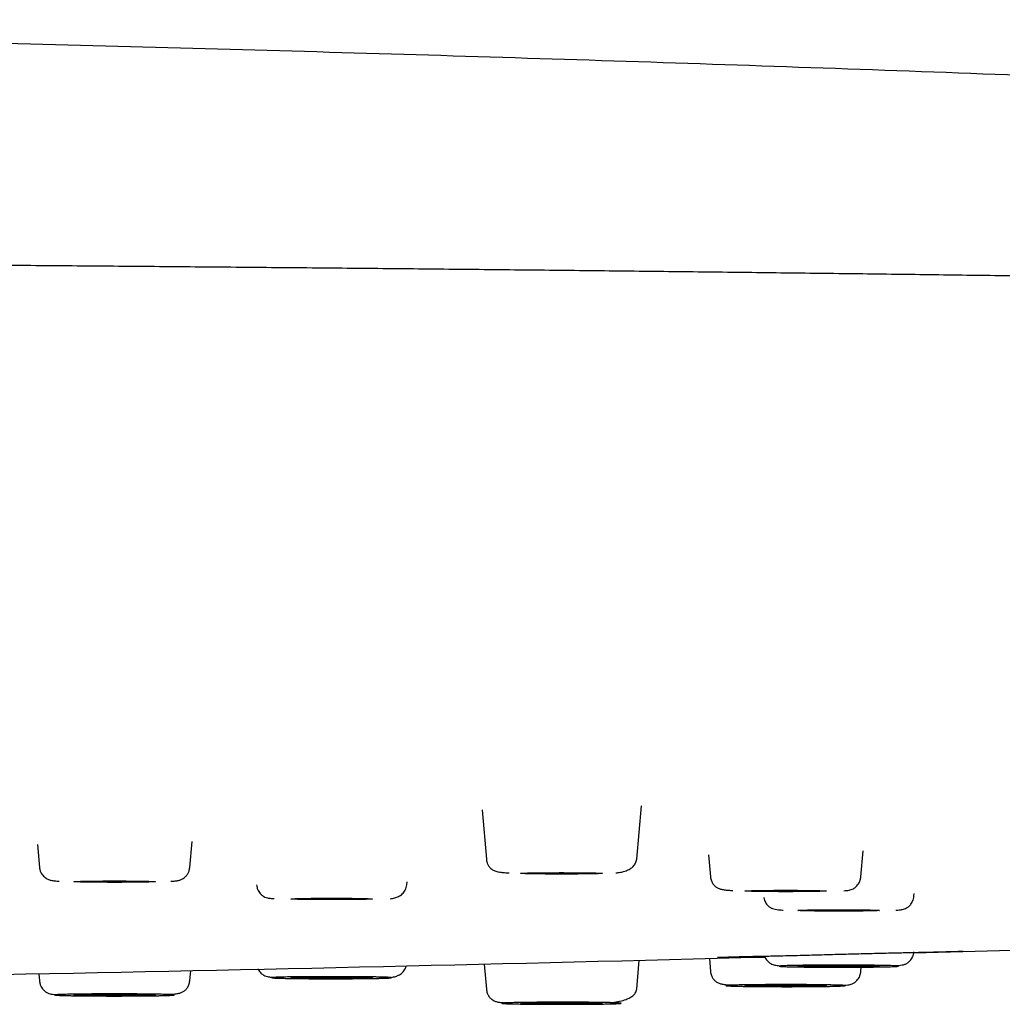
# Model space of a CAD drawing. Header units: millimetres. Extents: x 8 to 1762, y 12 to 2803.
# Tile 111 of 119: x 945 to 971, y 2720 to 2746. Entities that reach past the tile are written whole.
import ezdxf

# ---------------------------------------------------------------- set-up
doc = ezdxf.new("R2010")
doc.units = ezdxf.units.MM

msp = doc.modelspace()

# ---------------------------------------------------------------- linework, layer by layer
at = {"color": 7, "linetype": 'Continuous', "lineweight": 30}
for p, q in [((961.24, 2724.181), (961.36, 2725.549)), ((957.266, 2725.448), (957.376, 2724.181)), ((945.839, 2724.558), (945.891, 2723.968)), ((949.755, 2723.968), (949.814, 2724.639)), ((963.087, 2724.291), (963.136, 2723.728)), ((967, 2723.728), (967.058, 2724.398)), ((955.332, 2723.524), (955.339, 2723.602)), ((968.364, 2723.228), (968.37, 2723.298)), ((957.32, 2721.486), (957.376, 2720.844)), ((961.24, 2720.844), (961.305, 2721.584)), ((963.107, 2721.63), (963.136, 2721.297)), ((945.875, 2721.239), (945.891, 2721.057)), ((949.755, 2721.057), (949.778, 2721.318)), ((967, 2721.297), (967.009, 2721.407))]:
    msp.add_line(p, q, dxfattribs=at)
at = {"color": 7, "linetype": 'Continuous', "lineweight": 30, "flags": 128}
for points in [[(958.258, 2723.816), (958.265, 2723.818), (958.287, 2723.821), (958.322, 2723.823), (958.37, 2723.825), (958.431, 2723.826), (958.504, 2723.828), (958.588, 2723.83), (958.681, 2723.831), (958.783, 2723.832), (958.892, 2723.833), (959.007, 2723.834), (959.126, 2723.834), (959.247, 2723.835), (959.369, 2723.835), (959.491, 2723.834), (959.61, 2723.834), (959.724, 2723.833), (959.833, 2723.832), (959.935, 2723.831), (960.029, 2723.83), (960.113, 2723.828), (960.186, 2723.826), (960.247, 2723.825), (960.295, 2723.823), (960.33, 2723.821), (960.351, 2723.818), (960.358, 2723.816), (960.351, 2723.814), (960.33, 2723.812), (960.295, 2723.81), (960.247, 2723.808), (960.186, 2723.806), (960.113, 2723.805), (960.029, 2723.803), (959.935, 2723.802), (959.833, 2723.8), (959.724, 2723.799), (959.61, 2723.799), (959.491, 2723.798), (959.369, 2723.798), (959.247, 2723.798), (959.126, 2723.798), (959.007, 2723.799), (958.892, 2723.799), (958.783, 2723.8), (958.681, 2723.802), (958.588, 2723.803), (958.504, 2723.805), (958.431, 2723.806), (958.37, 2723.808), (958.322, 2723.81), (958.287, 2723.812), (958.265, 2723.814), (958.258, 2723.816)], [(946.773, 2723.603), (946.78, 2723.605), (946.801, 2723.607), (946.836, 2723.609), (946.885, 2723.611), (946.946, 2723.613), (947.019, 2723.615), (947.102, 2723.616), (947.196, 2723.618), (947.298, 2723.619), (947.407, 2723.62), (947.522, 2723.621), (947.641, 2723.621), (947.762, 2723.621), (947.884, 2723.621), (948.005, 2723.621), (948.124, 2723.621), (948.239, 2723.62), (948.348, 2723.619), (948.45, 2723.618), (948.543, 2723.616), (948.627, 2723.615), (948.7, 2723.613), (948.761, 2723.611), (948.81, 2723.609), (948.845, 2723.607), (948.866, 2723.605), (948.873, 2723.603), (948.866, 2723.601), (948.845, 2723.599), (948.81, 2723.597), (948.761, 2723.595), (948.7, 2723.593), (948.627, 2723.591), (948.543, 2723.59), (948.45, 2723.588), (948.348, 2723.587), (948.239, 2723.586), (948.124, 2723.586), (948.005, 2723.585), (947.884, 2723.585), (947.762, 2723.585), (947.641, 2723.585), (947.522, 2723.586), (947.407, 2723.586), (947.298, 2723.587), (947.196, 2723.588), (947.102, 2723.59), (947.019, 2723.591), (946.946, 2723.593), (946.885, 2723.595), (946.836, 2723.597), (946.801, 2723.599), (946.78, 2723.601), (946.773, 2723.603)], [(964.018, 2723.363), (964.025, 2723.365), (964.046, 2723.367), (964.081, 2723.369), (964.129, 2723.371), (964.191, 2723.373), (964.263, 2723.375), (964.347, 2723.376), (964.441, 2723.378), (964.543, 2723.379), (964.652, 2723.38), (964.767, 2723.381), (964.885, 2723.381), (965.007, 2723.381), (965.129, 2723.381), (965.25, 2723.381), (965.369, 2723.381), (965.484, 2723.38), (965.593, 2723.379), (965.695, 2723.378), (965.788, 2723.376), (965.872, 2723.375), (965.945, 2723.373), (966.006, 2723.371), (966.054, 2723.369), (966.089, 2723.367), (966.111, 2723.365), (966.118, 2723.363), (966.111, 2723.361), (966.089, 2723.359), (966.054, 2723.357), (966.006, 2723.355), (965.945, 2723.353), (965.872, 2723.351), (965.788, 2723.35), (965.695, 2723.348), (965.593, 2723.347), (965.484, 2723.346), (965.369, 2723.346), (965.25, 2723.345), (965.129, 2723.345), (965.007, 2723.345), (964.885, 2723.345), (964.767, 2723.346), (964.652, 2723.346), (964.543, 2723.347), (964.441, 2723.348), (964.347, 2723.35), (964.263, 2723.351), (964.191, 2723.353), (964.129, 2723.355), (964.081, 2723.357), (964.046, 2723.359), (964.025, 2723.361), (964.018, 2723.363)], [(952.351, 2723.159), (952.358, 2723.162), (952.379, 2723.164), (952.414, 2723.166), (952.462, 2723.168), (952.523, 2723.17), (952.596, 2723.171), (952.68, 2723.173), (952.774, 2723.174), (952.876, 2723.175), (952.985, 2723.176), (953.099, 2723.177), (953.218, 2723.178), (953.339, 2723.178), (953.462, 2723.178), (953.583, 2723.178), (953.702, 2723.177), (953.816, 2723.176), (953.926, 2723.175), (954.028, 2723.174), (954.121, 2723.173), (954.205, 2723.171), (954.278, 2723.17), (954.339, 2723.168), (954.387, 2723.166), (954.422, 2723.164), (954.443, 2723.162), (954.451, 2723.159), (954.443, 2723.157), (954.422, 2723.155), (954.387, 2723.153), (954.339, 2723.151), (954.278, 2723.149), (954.205, 2723.148), (954.121, 2723.146), (954.028, 2723.145), (953.926, 2723.144), (953.816, 2723.143), (953.702, 2723.142), (953.583, 2723.141), (953.462, 2723.141), (953.339, 2723.141), (953.218, 2723.141), (953.099, 2723.142), (952.985, 2723.143), (952.876, 2723.144), (952.774, 2723.145), (952.68, 2723.146), (952.596, 2723.148), (952.523, 2723.149), (952.462, 2723.151), (952.414, 2723.153), (952.379, 2723.155), (952.358, 2723.157), (952.351, 2723.159)], [(965.382, 2722.863), (965.389, 2722.865), (965.41, 2722.867), (965.445, 2722.869), (965.494, 2722.871), (965.555, 2722.873), (965.628, 2722.875), (965.711, 2722.876), (965.805, 2722.878), (965.907, 2722.879), (966.016, 2722.88), (966.131, 2722.881), (966.25, 2722.881), (966.371, 2722.881), (966.493, 2722.881), (966.614, 2722.881), (966.733, 2722.881), (966.848, 2722.88), (966.957, 2722.879), (967.059, 2722.878), (967.152, 2722.876), (967.236, 2722.875), (967.309, 2722.873), (967.37, 2722.871), (967.419, 2722.869), (967.454, 2722.867), (967.475, 2722.865), (967.482, 2722.863), (967.475, 2722.861), (967.454, 2722.859), (967.419, 2722.857), (967.37, 2722.855), (967.309, 2722.853), (967.236, 2722.851), (967.152, 2722.85), (967.059, 2722.848), (966.957, 2722.847), (966.848, 2722.846), (966.733, 2722.846), (966.614, 2722.845), (966.493, 2722.845), (966.371, 2722.845), (966.25, 2722.845), (966.131, 2722.846), (966.016, 2722.846), (965.907, 2722.847), (965.805, 2722.848), (965.711, 2722.85), (965.628, 2722.851), (965.555, 2722.853), (965.494, 2722.855), (965.445, 2722.857), (965.41, 2722.859), (965.389, 2722.861), (965.382, 2722.863)], [(968.36, 2721.772), (971.822, 2721.871), (972.801, 2721.9)], [(965.382, 2721.432), (965.389, 2721.434), (965.41, 2721.436), (965.445, 2721.438), (965.494, 2721.44), (965.555, 2721.442), (965.628, 2721.444), (965.711, 2721.445), (965.805, 2721.447), (965.907, 2721.448), (966.016, 2721.449), (966.131, 2721.45), (966.25, 2721.45), (966.371, 2721.45), (966.493, 2721.45), (966.614, 2721.45), (966.733, 2721.45), (966.848, 2721.449), (966.957, 2721.448), (967.059, 2721.447), (967.152, 2721.445), (967.236, 2721.444), (967.309, 2721.442), (967.37, 2721.44), (967.419, 2721.438), (967.454, 2721.436), (967.475, 2721.434), (967.482, 2721.432), (967.475, 2721.43), (967.454, 2721.428), (967.419, 2721.426), (967.37, 2721.424), (967.309, 2721.422), (967.236, 2721.42), (967.152, 2721.419), (967.059, 2721.417), (966.957, 2721.416), (966.848, 2721.415), (966.733, 2721.414), (966.614, 2721.414), (966.493, 2721.414), (966.371, 2721.414), (966.25, 2721.414), (966.131, 2721.414), (966.016, 2721.415), (965.907, 2721.416), (965.805, 2721.417), (965.711, 2721.419), (965.628, 2721.42), (965.555, 2721.422), (965.494, 2721.424), (965.445, 2721.426), (965.41, 2721.428), (965.389, 2721.43), (965.382, 2721.432)], [(952.351, 2721.136), (952.358, 2721.138), (952.379, 2721.14), (952.414, 2721.142), (952.462, 2721.144), (952.523, 2721.146), (952.596, 2721.147), (952.68, 2721.149), (952.774, 2721.15), (952.876, 2721.151), (952.985, 2721.152), (953.099, 2721.153), (953.218, 2721.154), (953.339, 2721.154), (953.462, 2721.154), (953.583, 2721.154), (953.702, 2721.153), (953.816, 2721.152), (953.926, 2721.151), (954.028, 2721.15), (954.121, 2721.149), (954.205, 2721.147), (954.278, 2721.146), (954.339, 2721.144), (954.387, 2721.142), (954.422, 2721.14), (954.443, 2721.138), (954.451, 2721.136), (954.443, 2721.133), (954.422, 2721.131), (954.387, 2721.129), (954.339, 2721.127), (954.278, 2721.126), (954.205, 2721.124), (954.121, 2721.122), (954.028, 2721.121), (953.926, 2721.12), (953.816, 2721.119), (953.702, 2721.118), (953.583, 2721.118), (953.462, 2721.117), (953.339, 2721.117), (953.218, 2721.118), (953.099, 2721.118), (952.985, 2721.119), (952.876, 2721.12), (952.774, 2721.121), (952.68, 2721.122), (952.596, 2721.124), (952.523, 2721.126), (952.462, 2721.127), (952.414, 2721.129), (952.379, 2721.131), (952.358, 2721.133), (952.351, 2721.136)], [(946.773, 2720.692), (946.78, 2720.694), (946.801, 2720.696), (946.836, 2720.698), (946.885, 2720.7), (946.946, 2720.702), (947.019, 2720.704), (947.102, 2720.705), (947.196, 2720.707), (947.298, 2720.708), (947.407, 2720.709), (947.522, 2720.71), (947.641, 2720.71), (947.762, 2720.71), (947.884, 2720.71), (948.005, 2720.71), (948.124, 2720.71), (948.239, 2720.709), (948.348, 2720.708), (948.45, 2720.707), (948.543, 2720.705), (948.627, 2720.704), (948.7, 2720.702), (948.761, 2720.7), (948.81, 2720.698), (948.845, 2720.696), (948.866, 2720.694), (948.873, 2720.692), (948.866, 2720.69), (948.845, 2720.688), (948.81, 2720.686), (948.761, 2720.684), (948.7, 2720.682), (948.627, 2720.68), (948.543, 2720.679), (948.45, 2720.677), (948.348, 2720.676), (948.239, 2720.675), (948.124, 2720.674), (948.005, 2720.674), (947.884, 2720.674), (947.762, 2720.674), (947.641, 2720.674), (947.522, 2720.674), (947.407, 2720.675), (947.298, 2720.676), (947.196, 2720.677), (947.102, 2720.679), (947.019, 2720.68), (946.946, 2720.682), (946.885, 2720.684), (946.836, 2720.686), (946.801, 2720.688), (946.78, 2720.69), (946.773, 2720.692)], [(964.018, 2720.932), (964.025, 2720.934), (964.046, 2720.936), (964.081, 2720.938), (964.129, 2720.94), (964.191, 2720.942), (964.263, 2720.944), (964.347, 2720.945), (964.441, 2720.947), (964.543, 2720.948), (964.652, 2720.949), (964.767, 2720.95), (964.885, 2720.95), (965.007, 2720.95), (965.129, 2720.95), (965.25, 2720.95), (965.369, 2720.95), (965.484, 2720.949), (965.593, 2720.948), (965.695, 2720.947), (965.788, 2720.945), (965.872, 2720.944), (965.945, 2720.942), (966.006, 2720.94), (966.054, 2720.938), (966.089, 2720.936), (966.111, 2720.934), (966.118, 2720.932), (966.111, 2720.93), (966.089, 2720.928), (966.054, 2720.926), (966.006, 2720.924), (965.945, 2720.922), (965.872, 2720.92), (965.788, 2720.919), (965.695, 2720.917), (965.593, 2720.916), (965.484, 2720.915), (965.369, 2720.914), (965.25, 2720.914), (965.129, 2720.914), (965.007, 2720.914), (964.885, 2720.914), (964.767, 2720.914), (964.652, 2720.915), (964.543, 2720.916), (964.441, 2720.917), (964.347, 2720.919), (964.263, 2720.92), (964.191, 2720.922), (964.129, 2720.924), (964.081, 2720.926), (964.046, 2720.928), (964.025, 2720.93), (964.018, 2720.932)], [(958.258, 2720.479), (958.265, 2720.481), (958.287, 2720.483), (958.322, 2720.485), (958.37, 2720.487), (958.431, 2720.489), (958.504, 2720.491), (958.588, 2720.492), (958.681, 2720.493), (958.783, 2720.495), (958.892, 2720.496), (959.007, 2720.496), (959.126, 2720.497), (959.247, 2720.497), (959.369, 2720.497), (959.491, 2720.497), (959.61, 2720.496), (959.724, 2720.496), (959.833, 2720.495), (959.935, 2720.493), (960.029, 2720.492), (960.113, 2720.491), (960.186, 2720.489), (960.247, 2720.487), (960.295, 2720.485), (960.33, 2720.483), (960.351, 2720.481), (960.358, 2720.479), (960.351, 2720.477), (960.33, 2720.475), (960.295, 2720.472), (960.247, 2720.471), (960.186, 2720.469), (960.113, 2720.467), (960.029, 2720.465), (959.935, 2720.464), (959.833, 2720.463), (959.724, 2720.462), (959.61, 2720.461), (959.491, 2720.461), (959.369, 2720.46), (959.247, 2720.46), (959.126, 2720.461), (959.007, 2720.461), (958.892, 2720.462), (958.783, 2720.463), (958.681, 2720.464), (958.588, 2720.465), (958.504, 2720.467), (958.431, 2720.469), (958.37, 2720.471), (958.322, 2720.472), (958.287, 2720.475), (958.265, 2720.477), (958.258, 2720.479)]]:
    msp.add_lwpolyline(points, dxfattribs=at)
at = {"color": 7, "linetype": 'Continuous', "lineweight": 30}
msp.add_arc((895.418, 5326.417), 2605.667, 271.08875, 271.519922, dxfattribs=at)
for points, knots in [([(977.718, 2744.055), (976.764, 2744.094), (974.133, 2744.201), (969.817, 2744.367), (964.766, 2744.549), (959.697, 2744.718), (954.611, 2744.875), (949.503, 2745.02), (944.363, 2745.152), (939.182, 2745.272), (934.142, 2745.376), (929.26, 2745.465), (924.562, 2745.539), (919.888, 2745.601), (915.266, 2745.652), (910.779, 2745.692), (906.75, 2745.718), (903.259, 2745.734), (899.593, 2745.746), (897.016, 2745.748), (895.418, 2745.749)], [0, 0, 0, 0, 0.034787, 0.095971, 0.157402, 0.218988, 0.280775, 0.342826, 0.405229, 0.468116, 0.531686, 0.588932, 0.646049, 0.702917, 0.759285, 0.814502, 0.866415, 0.906102, 0.941742, 1, 1, 1, 1]), ([(1014.379, 2738.012), (1014.347, 2738.014), (1014.19, 2738.025), (1013.888, 2738.044), (1013.47, 2738.07), (1013.027, 2738.096), (1012.506, 2738.125), (1011.897, 2738.158), (1011.189, 2738.193), (1010.444, 2738.229), (1009.639, 2738.265), (1008.771, 2738.302), (1007.836, 2738.34), (1006.857, 2738.378), (1005.833, 2738.415), (1004.764, 2738.452), (1003.671, 2738.489), (1002.558, 2738.524), (1001.426, 2738.558), (1000.255, 2738.592), (999.044, 2738.626), (997.794, 2738.66), (996.503, 2738.693), (995.174, 2738.726), (993.805, 2738.758), (992.397, 2738.791), (990.959, 2738.822), (989.491, 2738.853), (987.995, 2738.884), (986.462, 2738.914), (984.851, 2738.944), (983.158, 2738.975), (981.38, 2739.006), (979.561, 2739.036), (977.7, 2739.066), (975.799, 2739.095), (973.895, 2739.123), (971.991, 2739.15), (970.089, 2739.176), (968.155, 2739.202), (966.191, 2739.226), (964.203, 2739.25), (962.192, 2739.273), (960.159, 2739.296), (958.104, 2739.318), (956.03, 2739.339), (953.948, 2739.359), (951.861, 2739.378), (949.77, 2739.396), (947.663, 2739.414), (945.484, 2739.432), (943.234, 2739.449), (940.91, 2739.465), (938.573, 2739.481), (936.222, 2739.496), (933.858, 2739.51), (931.529, 2739.523), (929.235, 2739.535), (926.978, 2739.546), (924.715, 2739.556), (922.445, 2739.565), (920.169, 2739.574), (917.889, 2739.581), (915.605, 2739.588), (913.318, 2739.595), (911.029, 2739.6), (908.753, 2739.605), (906.49, 2739.609), (904.24, 2739.612), (901.992, 2739.615), (899.687, 2739.616), (897.324, 2739.617), (894.906, 2739.618), (892.493, 2739.617), (890.085, 2739.616), (887.685, 2739.613), (885.338, 2739.61), (883.044, 2739.607), (880.805, 2739.602), (878.575, 2739.597), (876.354, 2739.592), (874.145, 2739.585), (871.946, 2739.578), (869.758, 2739.57), (867.576, 2739.562), (865.399, 2739.553), (863.239, 2739.543), (861.097, 2739.532), (858.973, 2739.521), (856.856, 2739.509), (854.689, 2739.496), (852.475, 2739.482), (850.215, 2739.467), (847.966, 2739.451), (845.729, 2739.435), (843.506, 2739.417), (841.339, 2739.399), (839.229, 2739.38), (837.175, 2739.362), (835.136, 2739.342), (833.114, 2739.322), (831.109, 2739.301), (829.123, 2739.279), (827.155, 2739.256), (825.207, 2739.233), (823.28, 2739.209), (821.387, 2739.185), (819.527, 2739.16), (817.7, 2739.135), (815.898, 2739.108), (814.141, 2739.082), (812.43, 2739.055), (810.765, 2739.028), (809.124, 2739), (807.51, 2738.972), (805.922, 2738.943), (804.391, 2738.914), (802.917, 2738.885), (801.497, 2738.856), (800.104, 2738.827), (798.738, 2738.797), (797.373, 2738.766), (796.01, 2738.734), (794.655, 2738.701), (793.332, 2738.667), (792.044, 2738.633), (790.793, 2738.599), (789.608, 2738.564), (788.488, 2738.531), (787.433, 2738.498), (786.418, 2738.464), (785.444, 2738.431), (784.504, 2738.398), (783.599, 2738.364), (782.73, 2738.33), (781.9, 2738.296), (781.11, 2738.262), (780.359, 2738.229), (779.647, 2738.195), (778.95, 2738.16), (778.272, 2738.124), (777.617, 2738.087), (777.005, 2738.05), (776.436, 2738.013), (775.909, 2737.977), (775.422, 2737.94), (774.976, 2737.904), (774.568, 2737.868), (774.199, 2737.832), (773.881, 2737.797), (773.701, 2737.775), (773.619, 2737.765)], [0, 0, 0, 0, 0.00116, 0.005622, 0.010198, 0.014809, 0.019431, 0.025803, 0.032195, 0.038607, 0.045038, 0.052006, 0.058997, 0.06601, 0.073047, 0.080107, 0.08719, 0.093889, 0.100609, 0.10735, 0.11411, 0.120892, 0.127694, 0.134516, 0.141359, 0.148223, 0.155107, 0.161888, 0.168689, 0.17551, 0.182351, 0.18976, 0.197192, 0.204648, 0.212126, 0.219628, 0.227153, 0.234269, 0.241405, 0.248562, 0.255719, 0.262864, 0.269996, 0.277116, 0.284222, 0.291316, 0.298397, 0.305339, 0.312268, 0.319186, 0.326091, 0.333534, 0.340962, 0.348376, 0.355776, 0.363161, 0.370532, 0.377469, 0.384393, 0.391304, 0.398202, 0.405088, 0.411961, 0.418821, 0.425668, 0.432502, 0.439324, 0.446011, 0.452686, 0.459349, 0.465999, 0.473167, 0.480321, 0.48746, 0.494585, 0.501695, 0.508791, 0.515468, 0.522133, 0.528785, 0.535424, 0.54205, 0.548664, 0.555265, 0.561872, 0.568498, 0.575142, 0.581685, 0.588245, 0.594822, 0.601417, 0.608558, 0.615719, 0.622901, 0.630103, 0.637325, 0.644567, 0.651415, 0.65828, 0.665163, 0.672064, 0.678984, 0.685921, 0.692876, 0.699849, 0.706841, 0.71385, 0.720752, 0.727671, 0.734607, 0.741561, 0.748283, 0.75502, 0.761774, 0.768544, 0.775329, 0.782132, 0.78856, 0.795002, 0.801459, 0.807931, 0.814417, 0.821311, 0.828222, 0.835149, 0.842092, 0.849049, 0.855973, 0.862454, 0.868887, 0.875272, 0.881611, 0.887902, 0.894259, 0.900567, 0.906826, 0.913037, 0.919198, 0.925311, 0.931374, 0.937988, 0.944542, 0.951037, 0.957473, 0.96385, 0.970167, 0.976426, 0.982625, 0.988766, 0.994847, 1, 1, 1, 1]), ([(957.376, 2724.181), (957.381, 2724.152), (957.39, 2724.092), (957.425, 2724.019), (957.468, 2723.961), (957.526, 2723.912), (957.599, 2723.876), (957.696, 2723.851), (957.809, 2723.838), (957.899, 2723.832), (957.953, 2723.829), (957.961, 2723.829)], [0, 0, 0, 0, 0.070005, 0.142076, 0.221638, 0.312183, 0.453255, 0.620039, 0.814472, 0.972167, 1, 1, 1, 1]), ([(960.708, 2723.827), (960.746, 2723.832), (960.839, 2723.843), (960.961, 2723.877), (961.072, 2723.929), (961.156, 2723.994), (961.219, 2724.077), (961.233, 2724.146), (961.24, 2724.181)], [0, 0, 0, 0, 0.141696, 0.350376, 0.509331, 0.670726, 0.834455, 1, 1, 1, 1]), ([(945.891, 2723.968), (945.895, 2723.941), (945.903, 2723.888), (945.935, 2723.82), (945.974, 2723.765), (946.031, 2723.709), (946.107, 2723.663), (946.196, 2723.635), (946.281, 2723.624), (946.361, 2723.616), (946.399, 2723.613)], [0, 0, 0, 0, 0.093181, 0.18164, 0.265613, 0.345462, 0.494843, 0.636194, 0.829353, 1, 1, 1, 1]), ([(949.264, 2723.612), (949.266, 2723.612), (949.311, 2723.615), (949.378, 2723.622), (949.459, 2723.632), (949.533, 2723.654), (949.598, 2723.688), (949.656, 2723.737), (949.702, 2723.797), (949.74, 2723.874), (949.75, 2723.937), (949.755, 2723.968)], [0, 0, 0, 0, 0.008694, 0.197195, 0.370179, 0.521497, 0.654079, 0.744211, 0.829362, 0.913179, 1, 1, 1, 1]), ([(951.469, 2723.524), (951.473, 2723.497), (951.48, 2723.445), (951.509, 2723.376), (951.544, 2723.321), (951.594, 2723.264), (951.659, 2723.218), (951.726, 2723.191), (951.779, 2723.182), (951.85, 2723.172), (951.904, 2723.168), (951.922, 2723.167)], [0, 0, 0, 0, 0.080029, 0.153606, 0.221757, 0.285676, 0.406059, 0.528176, 0.708391, 0.901182, 1, 1, 1, 1]), ([(954.908, 2723.164), (954.946, 2723.17), (955.016, 2723.18), (955.123, 2723.219), (955.22, 2723.283), (955.286, 2723.367), (955.322, 2723.451), (955.329, 2723.5), (955.332, 2723.524)], [0, 0, 0, 0, 0.220449, 0.405131, 0.594896, 0.792415, 0.89492, 1, 1, 1, 1]), ([(963.136, 2723.728), (963.138, 2723.71), (963.143, 2723.675), (963.163, 2723.609), (963.201, 2723.538), (963.257, 2723.479), (963.322, 2723.437), (963.397, 2723.409), (963.488, 2723.392), (963.585, 2723.383), (963.669, 2723.378), (963.707, 2723.375)], [0, 0, 0, 0, 0.043155, 0.085867, 0.174564, 0.27463, 0.390801, 0.525668, 0.680934, 0.857193, 1, 1, 1, 1]), ([(966.563, 2723.369), (966.584, 2723.371), (966.635, 2723.375), (966.7, 2723.385), (966.745, 2723.394), (966.805, 2723.418), (966.869, 2723.463), (966.92, 2723.519), (966.957, 2723.575), (966.987, 2723.646), (966.995, 2723.7), (967, 2723.728)], [0, 0, 0, 0, 0.127079, 0.306729, 0.468944, 0.580426, 0.697498, 0.762905, 0.834504, 0.913273, 1, 1, 1, 1]), ([(964.506, 2723.192), (964.508, 2723.181), (964.513, 2723.148), (964.532, 2723.099), (964.56, 2723.047), (964.604, 2722.99), (964.665, 2722.94), (964.736, 2722.907), (964.803, 2722.892), (964.88, 2722.883), (964.951, 2722.876), (964.999, 2722.873), (965.008, 2722.873)], [0, 0, 0, 0, 0.030083, 0.090344, 0.149037, 0.207579, 0.329009, 0.46392, 0.618992, 0.789888, 0.963817, 1, 1, 1, 1]), ([(967.899, 2722.871), (967.902, 2722.871), (967.934, 2722.873), (967.983, 2722.878), (968.048, 2722.886), (968.094, 2722.894), (968.144, 2722.91), (968.206, 2722.943), (968.275, 2723.004), (968.326, 2723.082), (968.354, 2723.16), (968.361, 2723.205), (968.364, 2723.228)], [0, 0, 0, 0, 0.012369, 0.15795, 0.29534, 0.424469, 0.541708, 0.650154, 0.75758, 0.871691, 0.933734, 1, 1, 1, 1]), ([(963.317, 2721.664), (963.318, 2721.664), (963.322, 2721.661), (963.349, 2721.661), (963.399, 2721.663), (963.472, 2721.665), (963.571, 2721.668), (963.698, 2721.671), (963.833, 2721.675), (963.981, 2721.679), (964.138, 2721.683), (964.296, 2721.686), (964.457, 2721.689), (964.638, 2721.692), (964.868, 2721.697), (965.138, 2721.704), (965.413, 2721.711), (965.681, 2721.718), (965.933, 2721.725), (966.203, 2721.732), (966.479, 2721.74), (966.75, 2721.747), (967.019, 2721.754), (967.282, 2721.761), (967.534, 2721.767), (967.758, 2721.772), (967.954, 2721.776), (968.126, 2721.78), (968.286, 2721.783), (968.446, 2721.787), (968.615, 2721.791), (968.789, 2721.795), (968.964, 2721.799), (969.119, 2721.803), (969.254, 2721.807), (969.368, 2721.809), (969.466, 2721.812), (969.541, 2721.814), (969.591, 2721.815), (969.619, 2721.817), (969.631, 2721.819), (969.629, 2721.82), (969.629, 2721.821)], [0, 0, 0, 0, 0.013039, 0.033773, 0.057291, 0.080117, 0.112268, 0.14194, 0.169069, 0.193571, 0.2222, 0.246247, 0.265727, 0.291865, 0.321336, 0.354202, 0.390458, 0.416528, 0.444129, 0.473275, 0.50371, 0.532998, 0.560536, 0.59125, 0.619417, 0.645038, 0.668121, 0.688892, 0.707472, 0.728408, 0.751713, 0.777394, 0.805459, 0.835913, 0.860327, 0.886092, 0.912848, 0.937652, 0.959851, 0.979374, 0.996207, 1, 1, 1, 1]), ([(967.856, 2721.442), (967.864, 2721.442), (967.913, 2721.445), (967.984, 2721.452), (968.061, 2721.461), (968.128, 2721.476), (968.199, 2721.509), (968.259, 2721.559), (968.303, 2721.616), (968.332, 2721.668), (968.354, 2721.728), (968.361, 2721.774), (968.364, 2721.797)], [0, 0, 0, 0, 0.035035, 0.203376, 0.368782, 0.518872, 0.649449, 0.766978, 0.823639, 0.880446, 0.938771, 1, 1, 1, 1]), ([(964.526, 2721.69), (964.528, 2721.683), (964.543, 2721.639), (964.59, 2721.573), (964.657, 2721.512), (964.72, 2721.478), (964.769, 2721.463), (964.816, 2721.455), (964.881, 2721.447), (964.93, 2721.442), (964.963, 2721.44), (964.966, 2721.44)], [0, 0, 0, 0, 0.0251279, 0.1523395, 0.2720992, 0.3929965, 0.5236956, 0.6676504, 0.8208132, 0.983109, 1, 1, 1, 1]), ([(951.508, 2721.361), (951.509, 2721.358), (951.519, 2721.334), (951.545, 2721.297), (951.594, 2721.24), (951.659, 2721.194), (951.726, 2721.167), (951.779, 2721.159), (951.85, 2721.148), (951.904, 2721.144), (951.922, 2721.143)], [0, 0, 0, 0, 0.010842, 0.090489, 0.165189, 0.305878, 0.448593, 0.659205, 0.884514, 1, 1, 1, 1]), ([(954.908, 2721.14), (954.946, 2721.146), (955.016, 2721.156), (955.123, 2721.196), (955.22, 2721.259), (955.284, 2721.343), (955.315, 2721.408), (955.32, 2721.436), (955.321, 2721.441)], [0, 0, 0, 0, 0.241413, 0.443658, 0.65147, 0.867772, 0.980025, 1, 1, 1, 1]), ([(963.136, 2721.297), (963.138, 2721.279), (963.143, 2721.244), (963.163, 2721.178), (963.201, 2721.107), (963.257, 2721.047), (963.322, 2721.006), (963.397, 2720.978), (963.488, 2720.96), (963.585, 2720.951), (963.669, 2720.946), (963.706, 2720.944)], [0, 0, 0, 0, 0.043197, 0.085951, 0.174735, 0.274899, 0.391183, 0.526183, 0.6816, 0.858031, 1, 1, 1, 1]), ([(965.104, 2721.445), (965.129, 2721.446), (965.179, 2721.448), (965.269, 2721.449), (965.369, 2721.451), (965.481, 2721.453), (965.605, 2721.455), (965.741, 2721.456), (965.885, 2721.457), (966.034, 2721.458), (966.188, 2721.458), (966.326, 2721.459), (966.447, 2721.459), (966.552, 2721.459), (966.685, 2721.458), (966.845, 2721.458), (967.028, 2721.457), (967.186, 2721.455), (967.322, 2721.454), (967.435, 2721.452), (967.54, 2721.451), (967.638, 2721.449), (967.727, 2721.446), (967.804, 2721.444), (967.867, 2721.442), (967.916, 2721.439), (967.949, 2721.436), (967.964, 2721.434), (967.967, 2721.432), (967.962, 2721.43), (967.947, 2721.428), (967.913, 2721.425), (967.85, 2721.422), (967.771, 2721.419), (967.684, 2721.416), (967.595, 2721.414), (967.495, 2721.413), (967.383, 2721.411), (967.258, 2721.409), (967.122, 2721.408), (966.979, 2721.407), (966.83, 2721.406), (966.676, 2721.405), (966.538, 2721.405), (966.416, 2721.405), (966.312, 2721.405), (966.179, 2721.406), (966.018, 2721.406), (965.836, 2721.407), (965.678, 2721.409), (965.542, 2721.41), (965.428, 2721.412), (965.324, 2721.413), (965.226, 2721.415), (965.137, 2721.418), (965.059, 2721.42), (964.996, 2721.422), (964.948, 2721.425), (964.915, 2721.428), (964.9, 2721.43), (964.897, 2721.432), (964.902, 2721.434), (964.921, 2721.437), (964.972, 2721.441), (965.06, 2721.444), (965.104, 2721.445)], [0, 0, 0, 0, 0.015057, 0.029987, 0.044923, 0.060001, 0.076318, 0.092478, 0.108651, 0.12501, 0.141328, 0.157488, 0.16826, 0.17909, 0.190028, 0.210052, 0.229939, 0.250012, 0.265059, 0.279985, 0.294925, 0.310013, 0.326331, 0.34249, 0.358664, 0.375023, 0.39134, 0.4075, 0.418273, 0.429103, 0.44004, 0.460064, 0.479952, 0.500024, 0.515071, 0.529997, 0.544937, 0.560025, 0.576343, 0.592503, 0.608676, 0.625035, 0.641353, 0.657512, 0.668285, 0.679115, 0.690053, 0.710076, 0.729964, 0.750037, 0.765084, 0.78001, 0.79495, 0.810038, 0.826356, 0.842515, 0.858688, 0.875048, 0.891365, 0.907525, 0.918298, 0.929128, 0.940065, 0.970019, 1, 1, 1, 1]), ([(966.563, 2720.938), (966.584, 2720.94), (966.635, 2720.944), (966.7, 2720.954), (966.745, 2720.963), (966.805, 2720.987), (966.869, 2721.032), (966.92, 2721.088), (966.957, 2721.144), (966.987, 2721.215), (966.995, 2721.269), (967, 2721.297)], [0, 0, 0, 0, 0.127079, 0.306729, 0.468944, 0.580426, 0.697498, 0.762905, 0.834504, 0.913273, 1, 1, 1, 1]), ([(945.891, 2721.057), (945.895, 2721.029), (945.903, 2720.975), (945.934, 2720.904), (945.971, 2720.848), (946.022, 2720.792), (946.086, 2720.747), (946.146, 2720.723), (946.191, 2720.714), (946.256, 2720.704), (946.306, 2720.7), (946.327, 2720.698)], [0, 0, 0, 0, 0.086729, 0.1655, 0.2371, 0.302509, 0.419583, 0.531067, 0.693286, 0.872939, 1, 1, 1, 1]), ([(949.185, 2720.704), (949.222, 2720.706), (949.306, 2720.711), (949.403, 2720.72), (949.494, 2720.738), (949.569, 2720.766), (949.634, 2720.807), (949.69, 2720.867), (949.728, 2720.938), (949.748, 2721.003), (949.753, 2721.039), (949.755, 2721.057)], [0, 0, 0, 0, 0.141727, 0.318208, 0.47367, 0.608707, 0.725024, 0.825216, 0.914024, 0.956791, 1, 1, 1, 1]), ([(952.316, 2721.155), (952.351, 2721.155), (952.421, 2721.156), (952.537, 2721.158), (952.66, 2721.159), (952.794, 2721.16), (952.937, 2721.161), (953.089, 2721.162), (953.244, 2721.162), (953.4, 2721.162), (953.557, 2721.162), (953.695, 2721.162), (953.813, 2721.161), (953.912, 2721.161), (954.037, 2721.16), (954.183, 2721.159), (954.343, 2721.157), (954.476, 2721.155), (954.584, 2721.153), (954.671, 2721.151), (954.746, 2721.149), (954.812, 2721.146), (954.865, 2721.144), (954.905, 2721.141), (954.929, 2721.138), (954.937, 2721.136), (954.929, 2721.133), (954.908, 2721.13), (954.879, 2721.128), (954.847, 2721.127), (954.798, 2721.124), (954.724, 2721.122), (954.616, 2721.119), (954.498, 2721.117), (954.38, 2721.115), (954.264, 2721.113), (954.141, 2721.112), (954.007, 2721.111), (953.864, 2721.11), (953.712, 2721.109), (953.558, 2721.109), (953.401, 2721.109), (953.244, 2721.109), (953.106, 2721.109), (952.988, 2721.11), (952.889, 2721.11), (952.764, 2721.111), (952.618, 2721.112), (952.458, 2721.114), (952.326, 2721.116), (952.217, 2721.118), (952.13, 2721.121), (952.055, 2721.123), (951.989, 2721.125), (951.936, 2721.127), (951.896, 2721.13), (951.872, 2721.133), (951.864, 2721.136), (951.872, 2721.138), (951.893, 2721.141), (951.922, 2721.143), (951.954, 2721.145), (952.015, 2721.147), (952.123, 2721.151), (952.252, 2721.153), (952.316, 2721.155)], [0, 0, 0, 0, 0.015057, 0.029987, 0.044923, 0.060001, 0.076318, 0.092478, 0.108651, 0.12501, 0.141328, 0.157488, 0.16826, 0.17909, 0.190028, 0.210052, 0.229939, 0.250012, 0.265059, 0.279985, 0.294925, 0.310013, 0.326331, 0.34249, 0.358664, 0.375023, 0.39134, 0.4075, 0.418273, 0.429103, 0.44004, 0.460064, 0.479952, 0.500024, 0.515071, 0.529997, 0.544937, 0.560025, 0.576343, 0.592503, 0.608676, 0.625035, 0.641353, 0.657512, 0.668285, 0.679115, 0.690053, 0.710076, 0.729964, 0.750037, 0.765084, 0.78001, 0.79495, 0.810038, 0.826356, 0.842515, 0.858688, 0.875048, 0.891365, 0.907525, 0.918298, 0.929128, 0.940065, 0.970019, 1, 1, 1, 1]), ([(946.867, 2720.713), (946.905, 2720.713), (946.982, 2720.714), (947.107, 2720.716), (947.238, 2720.717), (947.378, 2720.718), (947.527, 2720.718), (947.682, 2720.719), (947.838, 2720.719), (947.995, 2720.719), (948.15, 2720.718), (948.284, 2720.718), (948.398, 2720.717), (948.493, 2720.716), (948.612, 2720.715), (948.749, 2720.713), (948.895, 2720.711), (949.014, 2720.709), (949.109, 2720.707), (949.182, 2720.704), (949.243, 2720.702), (949.293, 2720.7), (949.33, 2720.697), (949.353, 2720.694), (949.359, 2720.692), (949.349, 2720.689), (949.324, 2720.686), (949.288, 2720.684), (949.246, 2720.682), (949.203, 2720.68), (949.141, 2720.678), (949.051, 2720.676), (948.925, 2720.673), (948.793, 2720.671), (948.663, 2720.67), (948.539, 2720.668), (948.408, 2720.667), (948.268, 2720.666), (948.119, 2720.666), (947.964, 2720.665), (947.808, 2720.665), (947.651, 2720.665), (947.496, 2720.666), (947.362, 2720.666), (947.248, 2720.667), (947.152, 2720.668), (947.034, 2720.669), (946.897, 2720.671), (946.75, 2720.673), (946.632, 2720.675), (946.537, 2720.677), (946.464, 2720.679), (946.403, 2720.682), (946.353, 2720.684), (946.315, 2720.687), (946.293, 2720.689), (946.287, 2720.692), (946.297, 2720.695), (946.322, 2720.698), (946.358, 2720.7), (946.4, 2720.702), (946.442, 2720.704), (946.52, 2720.706), (946.65, 2720.71), (946.795, 2720.712), (946.867, 2720.713)], [0, 0, 0, 0, 0.015057, 0.029987, 0.044923, 0.060001, 0.076318, 0.092478, 0.108651, 0.12501, 0.141328, 0.157488, 0.16826, 0.17909, 0.190028, 0.210052, 0.229939, 0.250012, 0.265059, 0.279985, 0.294925, 0.310013, 0.326331, 0.34249, 0.358664, 0.375023, 0.39134, 0.4075, 0.418273, 0.429103, 0.44004, 0.460064, 0.479952, 0.500024, 0.515071, 0.529997, 0.544937, 0.560025, 0.576343, 0.592503, 0.608676, 0.625035, 0.641353, 0.657512, 0.668285, 0.679115, 0.690053, 0.710076, 0.729964, 0.750037, 0.765084, 0.78001, 0.79495, 0.810038, 0.826356, 0.842515, 0.858688, 0.875048, 0.891365, 0.907525, 0.918298, 0.929128, 0.940065, 0.970019, 1, 1, 1, 1]), ([(957.376, 2720.844), (957.383, 2720.807), (957.395, 2720.736), (957.443, 2720.651), (957.498, 2720.59), (957.564, 2720.545), (957.637, 2720.516), (957.714, 2720.504), (957.8, 2720.495), (957.871, 2720.491), (957.897, 2720.489)], [0, 0, 0, 0, 0.094506, 0.184895, 0.277171, 0.376349, 0.525761, 0.700713, 0.887183, 1, 1, 1, 1]), ([(960.557, 2720.494), (960.576, 2720.496), (960.665, 2720.504), (960.806, 2720.529), (960.961, 2720.572), (961.079, 2720.625), (961.162, 2720.685), (961.222, 2720.758), (961.234, 2720.815), (961.24, 2720.844)], [0, 0, 0, 0, 0.048067, 0.232561, 0.420009, 0.562808, 0.707348, 0.853279, 1, 1, 1, 1]), ([(963.869, 2720.949), (963.9, 2720.949), (963.962, 2720.951), (964.068, 2720.952), (964.182, 2720.954), (964.307, 2720.955), (964.444, 2720.956), (964.589, 2720.957), (964.741, 2720.958), (964.896, 2720.959), (965.052, 2720.959), (965.191, 2720.959), (965.312, 2720.958), (965.414, 2720.958), (965.544, 2720.957), (965.697, 2720.956), (965.868, 2720.955), (966.013, 2720.953), (966.134, 2720.951), (966.233, 2720.949), (966.322, 2720.947), (966.402, 2720.945), (966.472, 2720.943), (966.528, 2720.94), (966.569, 2720.938), (966.594, 2720.935), (966.604, 2720.932), (966.599, 2720.93), (966.583, 2720.928), (966.563, 2720.926), (966.528, 2720.924), (966.471, 2720.921), (966.381, 2720.918), (966.279, 2720.915), (966.173, 2720.913), (966.068, 2720.912), (965.954, 2720.91), (965.828, 2720.909), (965.692, 2720.907), (965.546, 2720.906), (965.395, 2720.906), (965.24, 2720.905), (965.083, 2720.905), (964.944, 2720.905), (964.824, 2720.906), (964.721, 2720.906), (964.592, 2720.906), (964.438, 2720.907), (964.267, 2720.909), (964.122, 2720.911), (964.001, 2720.913), (963.902, 2720.915), (963.813, 2720.916), (963.733, 2720.919), (963.664, 2720.921), (963.608, 2720.924), (963.567, 2720.926), (963.541, 2720.929), (963.532, 2720.932), (963.537, 2720.934), (963.552, 2720.936), (963.573, 2720.938), (963.616, 2720.941), (963.701, 2720.945), (963.813, 2720.947), (963.869, 2720.949)], [0, 0, 0, 0, 0.015057, 0.029987, 0.044923, 0.060001, 0.076318, 0.092478, 0.108651, 0.12501, 0.141328, 0.157488, 0.16826, 0.17909, 0.190028, 0.210052, 0.229939, 0.250012, 0.265059, 0.279985, 0.294925, 0.310013, 0.326331, 0.34249, 0.358664, 0.375023, 0.39134, 0.4075, 0.418273, 0.429103, 0.44004, 0.460064, 0.479952, 0.500024, 0.515071, 0.529997, 0.544937, 0.560025, 0.576343, 0.592503, 0.608676, 0.625035, 0.641353, 0.657512, 0.668285, 0.679115, 0.690053, 0.710076, 0.729964, 0.750037, 0.765084, 0.78001, 0.79495, 0.810038, 0.826356, 0.842515, 0.858688, 0.875048, 0.891365, 0.907525, 0.918298, 0.929128, 0.940065, 0.970019, 1, 1, 1, 1]), ([(958.456, 2720.501), (958.497, 2720.501), (958.579, 2720.502), (958.709, 2720.503), (958.845, 2720.504), (958.989, 2720.505), (959.14, 2720.505), (959.296, 2720.506), (959.452, 2720.505), (959.608, 2720.505), (959.76, 2720.504), (959.891, 2720.504), (960.001, 2720.503), (960.093, 2720.502), (960.205, 2720.5), (960.334, 2720.499), (960.47, 2720.496), (960.577, 2720.494), (960.66, 2720.491), (960.723, 2720.489), (960.773, 2720.487), (960.811, 2720.484), (960.835, 2720.482), (960.845, 2720.479), (960.838, 2720.476), (960.815, 2720.474), (960.777, 2720.471), (960.729, 2720.469), (960.678, 2720.467), (960.628, 2720.465), (960.555, 2720.463), (960.454, 2720.461), (960.316, 2720.458), (960.175, 2720.457), (960.038, 2720.455), (959.908, 2720.454), (959.772, 2720.453), (959.628, 2720.453), (959.477, 2720.452), (959.321, 2720.452), (959.164, 2720.452), (959.009, 2720.452), (958.856, 2720.453), (958.726, 2720.454), (958.616, 2720.455), (958.524, 2720.456), (958.411, 2720.457), (958.282, 2720.459), (958.147, 2720.461), (958.04, 2720.464), (957.957, 2720.466), (957.894, 2720.468), (957.844, 2720.471), (957.806, 2720.473), (957.781, 2720.476), (957.772, 2720.479), (957.779, 2720.481), (957.802, 2720.484), (957.84, 2720.487), (957.887, 2720.489), (957.939, 2720.491), (957.989, 2720.492), (958.079, 2720.495), (958.224, 2720.498), (958.379, 2720.5), (958.456, 2720.501)], [0, 0, 0, 0, 0.015057, 0.029987, 0.044923, 0.060001, 0.076318, 0.092478, 0.108651, 0.12501, 0.141328, 0.157488, 0.16826, 0.17909, 0.190028, 0.210052, 0.229939, 0.250012, 0.265059, 0.279985, 0.294925, 0.310013, 0.326331, 0.34249, 0.358664, 0.375023, 0.39134, 0.4075, 0.418273, 0.429103, 0.44004, 0.460064, 0.479952, 0.500024, 0.515071, 0.529997, 0.544937, 0.560025, 0.576343, 0.592503, 0.608676, 0.625035, 0.641353, 0.657512, 0.668285, 0.679115, 0.690053, 0.710076, 0.729964, 0.750037, 0.765084, 0.78001, 0.79495, 0.810038, 0.826356, 0.842515, 0.858688, 0.875048, 0.891365, 0.907525, 0.918298, 0.929128, 0.940065, 0.970019, 1, 1, 1, 1])]:
    msp.add_open_spline(points, degree=3, knots=knots, dxfattribs=at)

doc.saveas('drawing.dxf')
